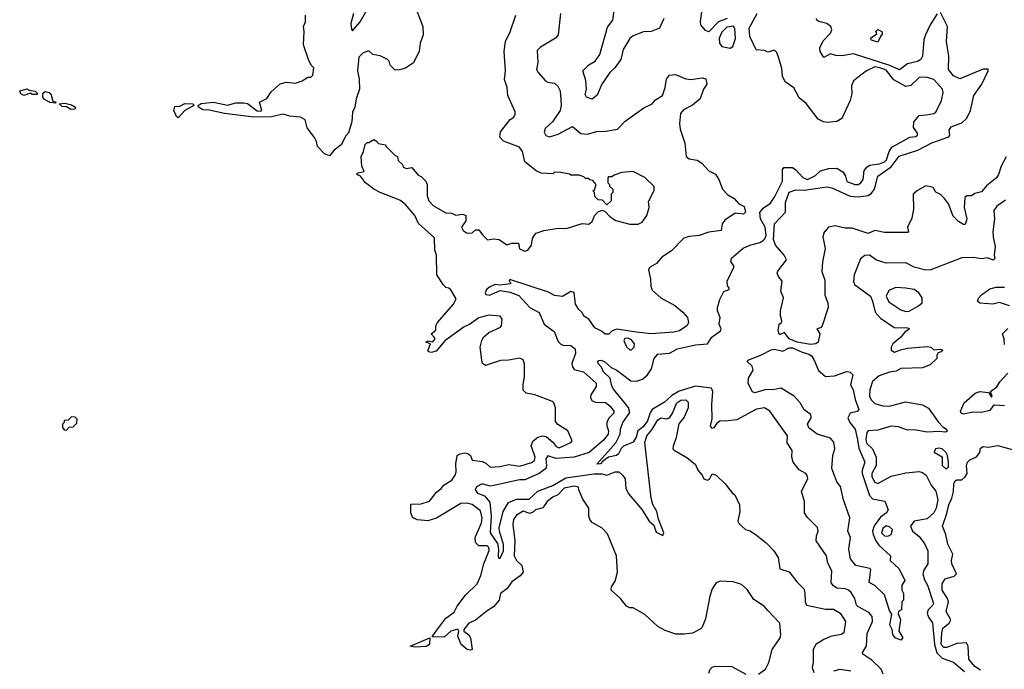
# Model space of a CAD drawing. Extents: x 2472589 to 2662339, y 701009 to 849030.
# Tile 111 of 256: x 2546480 to 2552474, y 766054 to 770007. Entities that reach past the tile are written whole.
import ezdxf

# ---------------------------------------------------------------- set-up
doc = ezdxf.new("R2010")
doc.units = 0

msp = doc.modelspace()

# ---------------------------------------------------------------- linework, layer by layer
at = {"layer": '0CON05XD'}
for points in [[(2548873.3, 770125), (2548933.3, 769965), (2548936.7, 769915), (2548918.8, 769865), (2548911.2, 769815), (2548877.5, 769745), (2548828.3, 769711.7), (2548791.7, 769701.7), (2548765, 769700), (2548735, 769730), (2548730, 769755), (2548720, 769765), (2548675, 769787.5), (2548630, 769795), (2548605, 769817.5), (2548570, 769805), (2548545, 769780), (2548536.7, 769695), (2548546.7, 769645), (2548548.8, 769585), (2548528.8, 769525), (2548520, 769475), (2548506.7, 769445), (2548502.5, 769385), (2548481.7, 769318.3), (2548465, 769300), (2548437.5, 769245), (2548395, 769213.3), (2548365, 769178.8), (2548335, 769191.2), (2548292.5, 769235), (2548287.5, 769265), (2548275, 769290), (2548229.3, 769349.3), (2548217, 769397), (2548190, 769415), (2548125, 769420), (2548083.1, 769433.1), (2548013.6, 769416.4), (2547905, 769413.8), (2547725.9, 769435.9), (2547633.6, 769456.4), (2547595, 769459.1), (2547568.6, 769475), (2547566.2, 769485), (2547585, 769498.1), (2547660, 769505), (2547745, 769486.9), (2547795, 769501.1), (2547845, 769501.4), (2547866.2, 769496.2), (2547925, 769453.3), (2547945, 769450), (2547953.8, 769455), (2547940, 769505), (2547985, 769527.5), (2548011.8, 769568.2), (2548065, 769616), (2548105, 769626.7), (2548159.3, 769620.7), (2548200, 769635), (2548235, 769657.5), (2548251.7, 769658.3), (2548265, 769670), (2548270, 769715), (2548255, 769730), (2548237.5, 769765), (2548207.5, 769855), (2548212.5, 769935), (2548207.5, 769965), (2548220, 769995), (2548220, 770035)], [(2550401.1, 770015), (2550375.3, 769954.7), (2550325, 769935.4), (2550277.6, 769932.4), (2550215, 769909.5), (2550195, 769893.1), (2550154.6, 769825), (2550139.2, 769765), (2550102.5, 769715), (2550072.1, 769685), (2550023.6, 769615), (2549995, 769546.9), (2549965, 769524.3), (2549930, 769535), (2549921.9, 769551.9), (2549929.5, 769585), (2549927.4, 769637.4), (2549909.2, 769695), (2549945, 769732.9), (2549982.5, 769755), (2550011.1, 769795), (2550058.4, 769961.6), (2550090, 770005), (2550107.3, 770115)], [(2548512.5, 770045), (2548495.7, 769985), (2548500, 769950), (2548505, 769940), (2548551.9, 769995), (2548592.5, 770065)], [(2549772.5, 770045), (2549757.5, 769915), (2549742.5, 769895), (2549649.5, 769840.5), (2549630, 769820), (2549634.1, 769745.9), (2549626.7, 769705), (2549636.7, 769685), (2549680, 769635), (2549695, 769626.2), (2549735, 769621.2), (2549755, 769603.3), (2549770, 769575), (2549773.9, 769523.9), (2549776.7, 769485), (2549769.4, 769455), (2549723.1, 769385), (2549679.4, 769345), (2549673.4, 769323.4), (2549682.1, 769302.1), (2549705, 769294.3), (2549758.8, 769311.2), (2549845, 769358), (2549895, 769313.8), (2549935, 769311.2), (2549994.1, 769325.9), (2550048.3, 769328.3), (2550118.8, 769341.2), (2550165, 769390), (2550279.3, 769470.7), (2550330, 769495), (2550350.7, 769519.3), (2550392.5, 769545), (2550410, 769595), (2550416.7, 769645), (2550435, 769670), (2550473, 769673), (2550535, 769646.7), (2550565, 769643.3), (2550635, 769652.5), (2550657, 769647), (2550662.5, 769615), (2550643.3, 769585), (2550622.5, 769525), (2550575, 769486.7), (2550520.7, 769459.3), (2550503, 769437), (2550497.5, 769375), (2550500.7, 769340.7), (2550530, 769255), (2550537.5, 769175), (2550555, 769160), (2550605, 769152.5), (2550633.6, 769133.6), (2550675, 769087.5), (2550716.4, 769066.4), (2550736.7, 769035), (2550757.5, 768975), (2550791.7, 768941.7), (2550829.3, 768919.3), (2550857, 768887), (2550889.5, 768869.5), (2550899.2, 768835), (2550885.7, 768824.3), (2550835, 768830), (2550772.7, 768787.3), (2550756.7, 768765), (2550750, 768725), (2550675, 768714), (2550615.6, 768694.4), (2550555, 768688), (2550523, 768677), (2550448.8, 768601.2), (2550388.3, 768561.7), (2550357.3, 768522.7), (2550315, 768500), (2550308.8, 768485), (2550320.7, 768430.7), (2550321.2, 768385), (2550331.2, 768361.2), (2550383.8, 768315), (2550468.3, 768268.3), (2550517.8, 768227.8), (2550545.7, 768195), (2550550.8, 768165), (2550543, 768147), (2550528.8, 768135), (2550496, 768114), (2550462.5, 768105), (2550325, 768095.4), (2550235, 768105.3), (2550115, 768123.3), (2550086.4, 768113.6), (2550067.1, 768092.9), (2550045, 768092.5), (2550022.2, 768112.2), (2549981.3, 768131.3), (2549944, 768184), (2549915, 768203.3), (2549903.8, 768225), (2549883.1, 768243.1), (2549864, 768275), (2549855, 768347.5), (2549835, 768352.5), (2549785, 768322), (2549735, 768328.1), (2549698.3, 768348.3), (2549464, 768426), (2549460, 768415), (2549470, 768405), (2549465, 768400), (2549405, 768391.2), (2549375, 768395.8), (2549339.8, 768380.2), (2549321.9, 768365), (2549314.2, 768345), (2549316.7, 768335), (2549339.7, 768330.3), (2549405, 768359.2), (2549465, 768348.5), (2549518.1, 768328.1), (2549585, 768255.6), (2549642.2, 768225), (2549673.7, 768153.7), (2549735, 768108.1), (2549747.1, 768072.9)], [(2551736.8, 766025), (2551724, 766054), (2551668.5, 766108.5), (2551612.2, 766145), (2551611.5, 766155), (2551634.5, 766195), (2551638.1, 766271.9), (2551671.1, 766345), (2551670, 766375), (2551648.8, 766398.8), (2551582.9, 766435), (2551574.5, 766445), (2551564, 766484), (2551541.4, 766521.4), (2551526.2, 766536.2), (2551505, 766544.4), (2551455, 766547.5), (2551435, 766561.2), (2551420.9, 766580.9), (2551423.2, 766653.2), (2551400, 766700), (2551390.8, 766745), (2551329.2, 766835), (2551330, 766865), (2551341.2, 766895), (2551337.3, 766917.3), (2551275, 766976.7), (2551258, 767005), (2551258, 767075), (2551238.8, 767135), (2551278, 767215), (2551274, 767234), (2551265, 767246), (2551225, 767266.7), (2551188, 767315), (2551180, 767345), (2551182, 767385), (2551152.4, 767432.4), (2551154, 767475), (2551045.8, 767625), (2551015, 767644.2), (2550965, 767636.5), (2550845, 767571.8), (2550775, 767562.9), (2550744.6, 767565.4), (2550721.9, 767548.1), (2550705, 767522.5), (2550695, 767519.2), (2550684.6, 767535), (2550695, 767578.8), (2550692.8, 767665), (2550700.4, 767745), (2550690.6, 767765), (2550595, 767777.8), (2550494, 767746), (2550450.3, 767719.7), (2550405, 767679.6), (2550331.1, 767635), (2550317.1, 767615), (2550300.9, 767565), (2550275, 767530), (2550243.1, 767505), (2550233.2, 767466.8), (2550215, 767436.7), (2550155, 767412.5), (2550141.7, 767398.3), (2550126.2, 767365), (2550113.3, 767355), (2550065, 767343.8), (2550029.3, 767320.7), (2550015, 767304), (2549992.5, 767302.5), (2550108.3, 767431.7), (2550134.5, 767485), (2550136.9, 767515), (2550151.8, 767555), (2550193.5, 767616.5), (2550186.8, 767646.8), (2550095, 767758), (2550085, 767776.7), (2550074.6, 767824.6), (2550033.3, 767865), (2550022, 767892), (2550000.8, 767915), (2549998.8, 767925), (2550005, 767933.3), (2550020, 767935), (2550042.5, 767925), (2550080.6, 767890.6), (2550115, 767874.3), (2550200.3, 767810.3), (2550235, 767808.2), (2550271.5, 767818.5), (2550302.2, 767845), (2550327.1, 767882.9), (2550342.5, 767945), (2550365, 767971.8), (2550435, 767977.1), (2550485, 768003.8), (2550595, 768027.5), (2550667.5, 768035), (2550692.5, 768075), (2550745.5, 768114.5), (2550750, 768125), (2550738, 768155), (2550743.3, 768195), (2550727.5, 768235), (2550727.5, 768255), (2550742.5, 768305), (2550766.7, 768353.3), (2550800, 768365), (2550800, 768375), (2550788.3, 768388.3), (2550786.7, 768415), (2550830, 768505), (2550809.2, 768535), (2550813.1, 768555), (2550885, 768615.8), (2550925, 768635.8), (2550985, 768650.8), (2551005, 768662.9), (2551016.8, 768673.2), (2551023.9, 768693.9), (2551018.4, 768745), (2550990.5, 768795), (2550985.4, 768834.6), (2551005, 768860.6), (2551049.7, 768890.3), (2551077.9, 768932.1), (2551123.1, 769025), (2551124.4, 769095.6), (2551132.1, 769107.9), (2551185, 769107.1), (2551205, 769094.4), (2551247.7, 769047.7), (2551275, 769035.5), (2551325, 769059.2), (2551355, 769088), (2551405, 769101.5), (2551455, 769103.1), (2551491.3, 769081.3), (2551507.1, 769055), (2551515, 769022.9), (2551565, 769004.2), (2551585, 769004.2), (2551601.2, 769015), (2551613.8, 769035), (2551620.7, 769089.3), (2551638.3, 769111.7), (2551655, 769121.5), (2551715, 769129.2), (2551745, 769141.2), (2551756.8, 769155), (2551772.5, 769205), (2551789.5, 769230.5), (2551898.1, 769291.9), (2551935, 769296), (2551945, 769303.8), (2551945, 769316.7), (2551920.8, 769350.8), (2551923.8, 769385), (2551955, 769423.8), (2552001.2, 769428.8), (2552044.2, 769435.8), (2552056.7, 769445), (2552092.5, 769515), (2552101.4, 769565), (2552097.5, 769585), (2552045, 769643.8), (2551998.3, 769658.3), (2551955, 769656), (2551905, 769605.7), (2551875, 769600.4), (2551801, 769641), (2551755, 769699.2), (2551716.9, 769715), (2551685, 769720), (2551635.8, 769695), (2551555.8, 769635), (2551544, 769605), (2551546, 769555), (2551536.2, 769515), (2551484, 769405), (2551455, 769387.5), (2551395, 769381.2), (2551372.5, 769385), (2551341.7, 769401.7), (2551267.4, 769497.4), (2551225, 769531.2), (2551192.6, 769592.6), (2551139.4, 769629.4), (2551124.5, 769664.5), (2551120.3, 769710.3), (2551102.1, 769772.1), (2551088.3, 769808.3), (2551075, 769821.2), (2551035, 769808.8), (2551015, 769819.2), (2550963.3, 769823.3), (2550925.7, 769905), (2550920.5, 769955), (2550968.6, 770045)], [(2550786.9, 770015), (2550734.8, 769995.2), (2550675, 769933.3), (2550655, 769940.5), (2550625.9, 769975), (2550623.5, 769996.5), (2550632.9, 770055)], [(2552485, 769172.5), (2552455, 769116), (2552439.5, 769065), (2552425.6, 769045), (2552364.6, 768995.4), (2552335, 768959.2), (2552295, 768950), (2552275, 768936.2), (2552245, 768936.2), (2552234.2, 768925.8), (2552229.4, 768865), (2552245.8, 768795), (2552235, 768761.2), (2552225, 768760), (2552195, 768778.9), (2552162.2, 768812.2), (2552135, 768887.5), (2552109.5, 768919.5), (2552085, 768942.5), (2552057, 768957), (2552040, 768985), (2551995.9, 768995.9), (2551945, 768967.8), (2551919.2, 768945), (2551920.6, 768855), (2551910.7, 768799.3), (2551884.3, 768745), (2551890, 768715), (2551885, 768711.2), (2551745, 768711.4), (2551685, 768724.6), (2551645, 768705.4), (2551548, 768738), (2551505, 768739), (2551445, 768753.1), (2551403.1, 768745), (2551376.4, 768715), (2551369.3, 768685), (2551383.3, 768615), (2551367.4, 768532.6), (2551363.3, 768475), (2551381.2, 768421.2), (2551382.1, 768397.9), (2551380.9, 768330.9), (2551400, 768285), (2551402.5, 768255), (2551365.5, 768144.5), (2551355, 768132), (2551332.5, 768125), (2551350, 768095), (2551340, 768045), (2551325.7, 768034.3), (2551295, 768031.1), (2551213.8, 768043.8), (2551163.8, 768065), (2551135, 768102.5), (2551105, 768090), (2551096.7, 768115), (2551102.5, 768155), (2551117.5, 768165), (2551120, 768175), (2551111.2, 768205), (2551111.2, 768235), (2551128.8, 768315), (2551113.8, 768355), (2551122, 768415), (2551098.8, 768445), (2551092, 768465), (2551095, 768476.7), (2551147.1, 768545), (2551134.4, 768575), (2551081.5, 768635), (2551069.9, 768669.9), (2551074.4, 768765), (2551141.2, 768835), (2551141.2, 768895), (2551165, 768958), (2551205, 768972.2), (2551255, 768970), (2551365.5, 768985.5), (2551395, 768990), (2551424.6, 768984.6), (2551535, 768933), (2551585, 768928.4), (2551645, 768937.7), (2551665, 768950.9), (2551682.8, 768975), (2551703.8, 769055), (2551785, 769112.5), (2551833.4, 769176.6), (2551946.7, 769213.3), (2552032.1, 769257.9), (2552135.8, 769295), (2552142, 769305), (2552137.5, 769335), (2552150, 769355), (2552215, 769379.4), (2552245, 769408.9), (2552268, 769455), (2552288.4, 769545), (2552337.8, 769615), (2552376, 769695), (2552375, 769707.1), (2552345.4, 769705.4), (2552203.3, 769646.7), (2552164.7, 769664.7), (2552134.6, 769705), (2552136.9, 769785), (2552121.6, 769875), (2552128.7, 769965), (2552085, 770050.4)], [(2549725, 767101.4), (2549692, 767075), (2549664, 767036), (2549620, 767025), (2549608, 767012), (2549585, 767001.2), (2549545, 767016), (2549505, 766990.8), (2549485.7, 766965), (2549481.5, 766935), (2549493.8, 766835), (2549491.1, 766745), (2549505, 766716.7), (2549535.9, 766685.9), (2549544.4, 766645), (2549527, 766623), (2549475, 766586.7), (2549446, 766544), (2549407.1, 766515), (2549399.2, 766475), (2549365, 766433.5), (2549325, 766410.4), (2549255, 766352.3), (2549214.2, 766335), (2549183.3, 766295), (2549183.8, 766285), (2549213.3, 766263.3), (2549224.3, 766245), (2549233.8, 766175), (2549225, 766170), (2549205, 766174.4), (2549168.5, 766205), (2549146.9, 766255), (2549153.8, 766285), (2549147.8, 766297.8), (2549105, 766285.5), (2549065, 766248.9), (2548991.7, 766251.7), (2549014.1, 766284.1), (2549074.6, 766365), (2549125, 766401.1), (2549142.9, 766437.1), (2549194.3, 766505.7), (2549265, 766574.4), (2549287.5, 766625), (2549305.4, 766695), (2549337.2, 766777.2), (2549335.5, 766795), (2549325, 766804.2), (2549275, 766804.4), (2549254.4, 766825), (2549253.5, 766855), (2549292.2, 766945), (2549296.2, 766976.2), (2549285, 767018), (2549235, 767057.3), (2549204.7, 767065.3), (2549165, 767062.5), (2549016.8, 766973.2), (2548965, 766956.7), (2548902.6, 766962.6), (2548873.8, 766975), (2548862, 767005), (2548861.7, 767058.3), (2548925, 767061.2), (2548975, 767077.5), (2549018.3, 767131.7), (2549046, 767155), (2549063.6, 767176.4), (2549110, 767205), (2549130, 767235), (2549136.7, 767255), (2549135.8, 767304.2), (2549143.3, 767355), (2549156, 767364), (2549188.3, 767371.7), (2549207.7, 767367.7), (2549223.8, 767355), (2549235, 767326), (2549298.3, 767318.3), (2549318.5, 767308.5), (2549345, 767284), (2549405, 767287.5), (2549455, 767300), (2549525, 767290), (2549595, 767312.9), (2549614, 767325), (2549617.5, 767345), (2549592.9, 767415), (2549606.3, 767443.7), (2549633.8, 767466.2), (2549664.4, 767474.4), (2549685, 767470.8), (2549725.7, 767435.7), (2549745, 767410), (2549765, 767402.2), (2549835, 767433.3), (2549842.5, 767445), (2549817.5, 767505), (2549755, 767543.3), (2549742.3, 767562.3), (2549741.2, 767645), (2549732.5, 767675), (2549723.6, 767683.6), (2549615, 767723.3), (2549564.1, 767734.1), (2549545, 767752.5), (2549544.1, 767785.9), (2549553.8, 767835), (2549553, 767913), (2549545, 767937.5), (2549525, 767946.7), (2549455.9, 767934.1), (2549406.4, 767933.6), (2549315, 767903.3), (2549297.5, 767915), (2549293.3, 767935), (2549283.8, 768015), (2549293.3, 768055), (2549304.1, 768075.9), (2549335, 768103.3), (2549406.7, 768135), (2549413.3, 768145), (2549417.5, 768185), (2549405, 768202.5), (2549335, 768208.6), (2549275, 768192.5), (2549217.8, 768152.2), (2549185, 768137.5), (2549067.6, 768052.4), (2549015, 767990.8), (2548985, 767981.4), (2548970, 767985), (2548965, 767992.5), (2548980, 768035), (2548952.5, 768045), (2548965, 768052.5), (2548995, 768046.7), (2549004.1, 768055.9), (2549008.8, 768065), (2549003.8, 768075), (2548983.9, 768096.1), (2549012.5, 768117.5), (2549013.9, 768143.9), (2549024.3, 768165), (2549120.8, 768275), (2549138, 768308), (2549105, 768362.5), (2549093.3, 768373.3), (2549075, 768377.5), (2549057.5, 768395), (2549020, 768455), (2549016.7, 768575), (2549007.5, 768605), (2549005, 768680), (2548906.9, 768766.9), (2548885.6, 768815), (2548827.3, 768885), (2548795, 768909.1), (2548674.7, 768954.7), (2548635, 768976.5), (2548584.5, 769014.5), (2548553.9, 769053.9), (2548533.3, 769065), (2548540, 769075), (2548577, 769083), (2548563.3, 769115), (2548558.8, 769175), (2548573.3, 769205), (2548583, 769247), (2548595, 769260), (2548605, 769260), (2548635, 769277.5), (2548656.4, 769266.4), (2548663, 769253), (2548706.4, 769246.4), (2548710, 769235), (2548765, 769180), (2548780, 769175), (2548785, 769150), (2548810, 769125), (2548815, 769110), (2548835, 769102.5), (2548867, 769107), (2548905, 769060), (2548925, 769052.5), (2548952.5, 769025), (2548960, 769005), (2548960, 768935), (2548970, 768905), (2549000, 768875), (2549075, 768832.5), (2549109.3, 768829.3), (2549135, 768817.5), (2549175, 768823.3), (2549195.9, 768815.9), (2549196.4, 768783.6), (2549170, 768745), (2549180, 768725), (2549205, 768707.5), (2549235, 768710), (2549255, 768727.5), (2549275, 768727.5), (2549297, 768697), (2549328.3, 768668.3), (2549365, 768673.3), (2549399.3, 768669.3), (2549445, 768637.5), (2549475, 768646.7), (2549517, 768647), (2549523.6, 768613.6), (2549555, 768597.5), (2549572.5, 768605), (2549596.7, 768635), (2549602.5, 768675), (2549613.6, 768696.4), (2549625, 768707.5), (2549670, 768725), (2549745, 768736.7), (2549815, 768737.5), (2549905, 768767.5), (2549945, 768762.5), (2549965, 768780), (2549981.7, 768818.3), (2550001.7, 768838.3), (2550025, 768847.5), (2550045, 768840), (2550075, 768807.5), (2550110, 768785), (2550195, 768762.5), (2550245, 768762.5), (2550270, 768775), (2550297.5, 768815), (2550312.5, 768865), (2550308.3, 768901.7), (2550341.7, 768968.3), (2550341.7, 768991.7), (2550285, 769047.5), (2550215, 769082.5), (2550145, 769077.5), (2550098.3, 769061.7), (2550085, 769050), (2550065, 769050), (2550060, 769045), (2550060, 769015), (2550070, 769005), (2550070, 768995), (2550090, 768975), (2550090, 768955), (2550080, 768945), (2550080, 768905), (2550055, 768880), (2550028.3, 768908.3), (2550001.7, 768911.7), (2549981.7, 768931.7), (2549980, 768955), (2549970, 768965), (2549978.3, 768971.7), (2549990, 769005), (2549968.3, 769028.3), (2549951.7, 769031.7), (2549945, 769040), (2549925, 769040), (2549915, 769050), (2549885, 769060), (2549835, 769060), (2549827.5, 769067.5), (2549775, 769077.5), (2549735, 769080), (2549725, 769070), (2549655, 769072.5), (2549625, 769087.5), (2549555, 769142.5), (2549540, 769205), (2549521.7, 769231.7), (2549425, 769268.8), (2549402.7, 769292.7), (2549407.5, 769325), (2549465, 769400), (2549487.5, 769415), (2549497, 769433), (2549496.7, 769446.7), (2549452.5, 769545), (2549447.5, 769595), (2549432.3, 769642.3), (2549438, 769695), (2549430, 769815), (2549436.7, 769875), (2549465, 769932.5), (2549501.1, 770035)], [(2552065, 770042.1), (2552022.4, 769975), (2551993.8, 769915), (2551984.7, 769884.7), (2551976.1, 769785), (2551966.4, 769765), (2551945, 769752.9), (2551885, 769739.2), (2551835, 769701.5), (2551777.8, 769727.8), (2551555, 769800), (2551485, 769786.7), (2551448.3, 769788.3), (2551415, 769800), (2551375, 769777.5), (2551352.9, 769812.9), (2551351.9, 769835), (2551371.8, 769878.2), (2551416, 769925), (2551424, 769945), (2551417.5, 769965), (2551393.3, 769985), (2551345.6, 769995.6), (2551332, 770005), (2551330.8, 770015)], [(2550805, 769834), (2550821.2, 769845), (2550837.8, 769892.2), (2550834.3, 769954.3), (2550825, 769966.9), (2550785, 769962.5), (2550755, 769932), (2550738.1, 769895), (2550740.8, 769865), (2550755, 769843.3), (2550805, 769834)], [(2551705, 769870), (2551665, 769882.5), (2551660, 769895), (2551698.3, 769921.7), (2551692.5, 769935), (2551703.3, 769946.7), (2551727.5, 769935), (2551730, 769925), (2551730, 769915), (2551721.7, 769908.3), (2551705, 769870)], [(2546505, 769546.7), (2546487.5, 769555), (2546480, 769575), (2546526.4, 769586.4), (2546538.3, 769578.3), (2546575, 769572.5), (2546590, 769555), (2546585, 769552.5), (2546555, 769552.5), (2546545, 769560), (2546505, 769546.7)], [(2546695, 769500), (2546665, 769502.5), (2546630.7, 769520.7), (2546620, 769535), (2546620, 769555), (2546627.5, 769565), (2546635, 769570), (2546660, 769565), (2546670, 769555), (2546681.7, 769511.7), (2546700, 769505), (2546695, 769500)], [(2546790.7, 769460.7), (2546765, 769477.5), (2546738.3, 769478.3), (2546720, 769495), (2546755, 769500), (2546795, 769490), (2546820, 769475), (2546815, 769462.5), (2546790.7, 769460.7)], [(2547445, 769410), (2547435, 769417.5), (2547417.5, 769455), (2547425, 769478.5), (2547455, 769480), (2547485, 769497.5), (2547536.2, 769495), (2547540, 769485), (2547484.6, 769455.4), (2547445, 769410)], [(2552480.6, 768909.4), (2552428.3, 768871.7), (2552411.2, 768845), (2552414.2, 768795), (2552403.2, 768716.8), (2552405.6, 768685.6), (2552418, 768625), (2552412.5, 768575), (2552417, 768553), (2552405.8, 768544.2), (2552371.7, 768558.3), (2552337.5, 768552.5), (2552285, 768560), (2552215, 768557.5), (2552025.8, 768484.2), (2551996.6, 768483.4), (2551925, 768500.8), (2551875, 768528), (2551755, 768525.8), (2551695, 768544.3), (2551654.3, 768574.3), (2551625, 768572.5), (2551599.1, 768550.9), (2551560.9, 768455), (2551556.4, 768416.4), (2551561.4, 768395), (2551658.6, 768325), (2551671.9, 768295), (2551687.6, 768227.6), (2551720.9, 768190.9), (2551803.8, 768133.8), (2551885, 768132.5), (2551896.7, 768125), (2551866.1, 768103.9), (2551844.2, 768075.8), (2551796, 768035), (2551785.8, 768015), (2551786, 767995)], [(2551875, 768232), (2551895, 768234.3), (2551952.5, 768265), (2551973.3, 768285), (2551973.8, 768315), (2551954.2, 768345), (2551925, 768364.2), (2551875, 768374), (2551812.7, 768377.3), (2551770.5, 768359.5), (2551755.7, 768325), (2551771.1, 768291.1), (2551845, 768240.8), (2551875, 768232)], [(2552505.9, 768265.9), (2552445, 768286.2), (2552405, 768276), (2552325, 768281.2), (2552310.8, 768295), (2552318.6, 768315), (2552335, 768332.2), (2552385, 768370), (2552425, 768378.5), (2552475, 768379.4)], [(2552475, 768030), (2552473.8, 768065), (2552463.3, 768095), (2552495, 768127.5)], [(2549747.1, 768072.9), (2549758.6, 768048.6), (2549775, 768032.5), (2549786.7, 768026.7), (2549835, 768023.8), (2549860.5, 768005), (2549863.6, 767975), (2549841.4, 767915), (2549844.3, 767895), (2549855, 767878.8), (2549913.2, 767863.2), (2549988.6, 767795), (2549988.6, 767775), (2549956.9, 767725), (2549955.7, 767705), (2549965, 767688), (2549985, 767679.5), (2550046.6, 767676.6), (2550074.3, 767655), (2550097.5, 767625), (2550097.6, 767612.4), (2550066.9, 767583.1), (2550054.3, 767555.7), (2550054.3, 767535), (2550065.4, 767505), (2550061.8, 767485), (2550035, 767449.2), (2549947.7, 767372.3), (2549855, 767344.4), (2549745, 767336.9), (2549695, 767351.9), (2549682.1, 767335), (2549686.6, 767295), (2549682, 767275), (2549641.5, 767245), (2549555, 767207.4), (2549523.2, 767206.8), (2549367.3, 767172.7), (2549345, 767168.6), (2549295, 767183.3), (2549260, 767165), (2549252.5, 767145), (2549267.5, 767125), (2549309.2, 767109.2), (2549341.5, 767071.5), (2549349.2, 766985), (2549344.6, 766885), (2549388.5, 766818.5), (2549395.6, 766784.4), (2549392.1, 766742.1), (2549395, 766730), (2549405, 766730), (2549424.3, 766775), (2549426, 766814), (2549400.5, 766895), (2549399.6, 766915), (2549422.5, 767015), (2549455, 767068.2), (2549505, 767089.3), (2549580.5, 767089.5), (2549635, 767138.6), (2549725, 767172.8), (2549805, 767219.2), (2549975, 767242.5), (2550023, 767243), (2550055, 767235.3), (2550105, 767256.4), (2550127.5, 767255), (2550150.5, 767235), (2550165, 767212), (2550170.9, 767155), (2550188.8, 767118.8), (2550266.4, 767026.4), (2550311.1, 766955), (2550340.6, 766930.6), (2550355, 766888.9), (2550395, 766868.8), (2550400.8, 766885), (2550368.3, 766968.3), (2550358.1, 767015), (2550335, 767055.8), (2550323.2, 767095), (2550285.9, 767435), (2550296.9, 767475), (2550328.3, 767511.7), (2550365, 767572.9), (2550385, 767584.4), (2550415, 767578.1), (2550435.5, 767584.5), (2550452.2, 767607.8), (2550480.6, 767675), (2550505, 767691.1), (2550535, 767693.8), (2550550, 767680), (2550550, 767645), (2550525, 767587.5), (2550492, 767548), (2550476, 767465), (2550458.3, 767411.7), (2550456.7, 767395), (2550465, 767386.7), (2550542, 767342), (2550595, 767300), (2550608, 767265), (2550635.5, 767235.5), (2550645, 767213.8), (2550666.2, 767203.8), (2550678.3, 767211.7), (2550695, 767242.5), (2550720, 767235), (2550775, 767182.5), (2550817, 767127), (2550832.5, 767115), (2550862.5, 767055), (2550863.3, 767015), (2550852.5, 766955), (2550859.3, 766939.3), (2550897.5, 766905), (2550925.9, 766895.9), (2550965, 766870), (2551025, 766822.5), (2551070, 766775), (2551096.7, 766735), (2551107.5, 766665), (2551165, 766646.7), (2551211.2, 766585), (2551252.7, 766542.7), (2551259.5, 766519.5), (2551261.2, 766465), (2551270, 766445), (2551385, 766418.8), (2551435, 766420), (2551475.5, 766395.5), (2551506.2, 766345), (2551496.7, 766275), (2551480, 766265), (2551415, 766254), (2551375, 766236), (2551326.7, 766205), (2551310, 766175), (2551310, 766095), (2551303.3, 766065), (2551313.6, 766033.6)], [(2550205, 767998.8), (2550221.2, 768015), (2550223.3, 768035), (2550205, 768058.8), (2550185, 768068.8), (2550163, 768067), (2550157.5, 768055), (2550175, 768016.7), (2550195, 767998.8), (2550205, 767998.8)], [(2551845, 766230), (2551810, 766245), (2551796.2, 766265), (2551791.2, 766295), (2551776.2, 766325), (2551789.3, 766389.3), (2551775, 766412.5), (2551745, 766507.5), (2551685, 766563.8), (2551652.1, 766582.1), (2551660.7, 766660.7), (2551655, 766666.7), (2551570, 766685), (2551537.5, 766725), (2551527.5, 766785), (2551537.5, 766855), (2551521.9, 766895), (2551532.7, 766975), (2551494.4, 767085), (2551476.4, 767166.4), (2551453.8, 767195), (2551423.5, 767275), (2551429.6, 767355), (2551442, 767395), (2551436.1, 767436.1), (2551415, 767461.2), (2551334, 767484), (2551284.1, 767524.1), (2551276.2, 767545), (2551298, 767585), (2551296, 767605), (2551255, 767633.8), (2551230.8, 767675), (2551195.5, 767715.5), (2551165, 767734.4), (2551115, 767764.2), (2551065.5, 767754.5), (2551025, 767756.9), (2550955, 767736.2), (2550942, 767742), (2550914, 767794), (2550916, 767825), (2550945.8, 767875), (2550938.3, 767898.3), (2550910, 767925), (2550912.5, 767935), (2550992.5, 767965), (2551055, 767997.5), (2551075, 768002), (2551125, 767990.6), (2551165, 768009.2), (2551185, 768011.1), (2551242.9, 767982.9), (2551285, 767971.1), (2551300.7, 767960.7), (2551315, 767940), (2551341.9, 767871.9), (2551385, 767836.2), (2551439.8, 767840.2), (2551515, 767866.2), (2551535, 767862.5), (2551552.5, 767845), (2551538, 767785), (2551554.1, 767754.1), (2551565.7, 767695), (2551588.8, 767635), (2551578, 767622), (2551535, 767612), (2551521.1, 767585), (2551533.6, 767555), (2551566, 767515), (2551580.2, 767450.2), (2551589.3, 767399.3), (2551624.4, 767315), (2551608.5, 767265), (2551608, 767245), (2551652.4, 767112.4), (2551671.8, 767091.8), (2551746.4, 767076.4), (2551767.5, 767025), (2551757.5, 767005), (2551720.6, 766979.4), (2551682.6, 766927.4), (2551672.5, 766895), (2551675.9, 766875), (2551692.3, 766835), (2551710, 766810), (2551781.2, 766745), (2551780, 766715), (2551833.3, 766665), (2551867.5, 766595), (2551850, 766565), (2551850, 766535), (2551860, 766515), (2551860, 766475), (2551850, 766465), (2551847.5, 766415), (2551830, 766405), (2551827, 766393), (2551842.5, 766355), (2551831.2, 766285), (2551856.2, 766245), (2551845, 766230)], [(2551786, 767995), (2551805, 767982.9), (2551841.2, 767998.8), (2551885, 768008), (2552005, 768018), (2552027.5, 768015), (2552045, 767997.5), (2552085, 768002.5), (2552100, 767995), (2552090, 767985), (2552070.7, 767979.3), (2552063.8, 767966.2), (2552063.3, 767945), (2552023, 767907), (2551975, 767889.2), (2551845, 767884.5), (2551815, 767868.9), (2551775, 767862.1), (2551711.2, 767838.8), (2551670.6, 767805), (2551654.6, 767755), (2551653.8, 767715), (2551663.1, 767693.1), (2551685, 767671.8), (2551735, 767657.5), (2551775, 767655.4), (2551871.7, 767681.7), (2551975, 767662.9), (2552013.3, 767643.3), (2552070.5, 767560.5), (2552099.2, 767529.2), (2552122.5, 767515), (2552126.2, 767503.8), (2552115, 767496.7), (2552075, 767501.9), (2552005, 767497.3), (2551925, 767511.4), (2551885, 767510), (2551829.7, 767529.7), (2551784.2, 767534.2), (2551705, 767509.4), (2551645.9, 767504.1), (2551636.2, 767495), (2551630, 767455), (2551635, 767430.8), (2551671.4, 767395), (2551693.6, 767345), (2551694.3, 767295), (2551666.9, 767245), (2551666.7, 767225), (2551685, 767192.2), (2551705, 767184.5), (2551785, 767228.5), (2551875, 767250), (2551955, 767257.1), (2551975, 767251.4), (2551997.5, 767235), (2552028.1, 767175), (2552058.1, 767138.1), (2552068.7, 767085), (2552058.5, 767035), (2552044.5, 767005), (2552005, 766970), (2551926, 766955), (2551902, 766925), (2551914.5, 766894.5), (2551954.4, 766864.4), (2551988.9, 766818.9), (2552009.2, 766775), (2552009.2, 766695), (2551983.1, 766656.9), (2551978.4, 766635), (2551987.4, 766597.4), (2552006.4, 766565), (2552042.4, 766455), (2552037.7, 766442.3), (2552010.6, 766415), (2552005.3, 766395), (2552011.7, 766371.7), (2552036.3, 766336.3), (2552048.2, 766205), (2552063.3, 766153.3), (2552095, 766121.9), (2552165, 766097.5), (2552231.3, 766041.3)], [(2552475, 767657.5), (2552415, 767661.2), (2552404.1, 767655.9), (2552385, 767628.8), (2552335, 767617.1), (2552285, 767619.2), (2552226.4, 767606.4), (2552212.3, 767612.3), (2552207.5, 767625), (2552230, 767675), (2552295.8, 767734.2), (2552325, 767743.8), (2552377.5, 767737.5), (2552395, 767710), (2552400, 767715), (2552390, 767745), (2552427.7, 767772.3), (2552445.8, 767804.2), (2552496.2, 767855)], [(2546765, 767510), (2546781.7, 767528.3), (2546805, 767530), (2546828.3, 767551.7), (2546830, 767575), (2546818.3, 767588.3), (2546795, 767590), (2546775, 767570), (2546751.7, 767568.3), (2546750, 767555), (2546740, 767545), (2546740, 767525), (2546751.7, 767511.7), (2546765, 767510)], [(2552329.1, 766049.1), (2552295, 766070), (2552258.8, 766115), (2552253.6, 766193.6), (2552243.3, 766215), (2552185, 766211.5), (2552125, 766185.6), (2552105, 766187.1), (2552090.5, 766205), (2552093.3, 766275), (2552099.4, 766305), (2552138, 766335), (2552148.6, 766355), (2552120.6, 766405), (2552134.3, 766465), (2552128, 766485), (2552096, 766535), (2552095.8, 766574.2), (2552113.3, 766605), (2552168.7, 766621.3), (2552182, 766635), (2552154.2, 766695.8), (2552151.9, 766715), (2552160.8, 766755), (2552130.4, 766815), (2552118.9, 766875), (2552098.1, 766925), (2552125, 767001.2), (2552136.5, 767055), (2552154.4, 767095), (2552164.3, 767135), (2552167, 767183), (2552175, 767200), (2552185, 767207.5), (2552215, 767206.7), (2552236.2, 767225), (2552248, 767245), (2552243.6, 767293.6), (2552250.8, 767315), (2552265, 767328), (2552305, 767346.2), (2552325, 767372.5), (2552329.5, 767400.5), (2552345, 767409.2), (2552375, 767406), (2552435, 767415.6), (2552535, 767386.9)], [(2552125, 767276.7), (2552133.3, 767285), (2552133.9, 767313.9), (2552128, 767355), (2552118.8, 767375), (2552095, 767395.6), (2552075, 767400), (2552054.3, 767395.7), (2552046.7, 767375), (2552096.4, 767346.4), (2552096.2, 767295), (2552115, 767276.7), (2552125, 767276.7)], [(2550976.9, 766023.1), (2551020, 766055), (2551040, 766095), (2551060, 766175), (2551108.8, 766245), (2551113.3, 766265), (2551107.5, 766335), (2551035, 766412.5), (2551013.3, 766435), (2550948.8, 766478.8), (2550908.8, 766538.8), (2550875, 766568.8), (2550823, 766587), (2550745, 766590), (2550720.7, 766579.3), (2550696.4, 766543.6), (2550681.7, 766498.3), (2550655, 766360), (2550635, 766310), (2550623, 766297), (2550576.4, 766273.6), (2550525, 766267.5), (2550475, 766267.5), (2550409.3, 766289.3), (2550363.9, 766313.9), (2550285, 766387.5), (2550215, 766427.5), (2550195, 766427.5), (2550175, 766437.5), (2550137.5, 766485), (2550080, 766535), (2550083.3, 766555), (2550105, 766590), (2550120, 766645), (2550112.5, 766745), (2550058.3, 766878.3), (2550025, 766913.3), (2549965, 766946.7), (2549950, 766965), (2549943.8, 766985), (2549943.9, 767033.9), (2549908.3, 767088.3), (2549883.3, 767145), (2549881.7, 767161.7), (2549855, 767167.5), (2549795, 767155.4), (2549755.5, 767114.5), (2549725, 767101.4)], [(2551765, 766863.3), (2551785.8, 766875), (2551793.1, 766905), (2551775, 766921.2), (2551755, 766926.6), (2551735, 766911.1), (2551726.5, 766885), (2551744.2, 766865), (2551765, 766863.3)], [(2548885, 766187.5), (2548857.5, 766195), (2548976.2, 766246.2), (2548974.3, 766205), (2548955, 766192.5), (2548885, 766187.5)], [(2550675, 766030), (2550682.5, 766055), (2550695, 766067.5), (2550715, 766072.5), (2550815, 766070), (2550900, 766025)], [(2551436.1, 766043.9), (2551475, 766054.2), (2551540, 766045)]]:
    msp.add_lwpolyline(points, dxfattribs=at)

doc.saveas('drawing.dxf')
